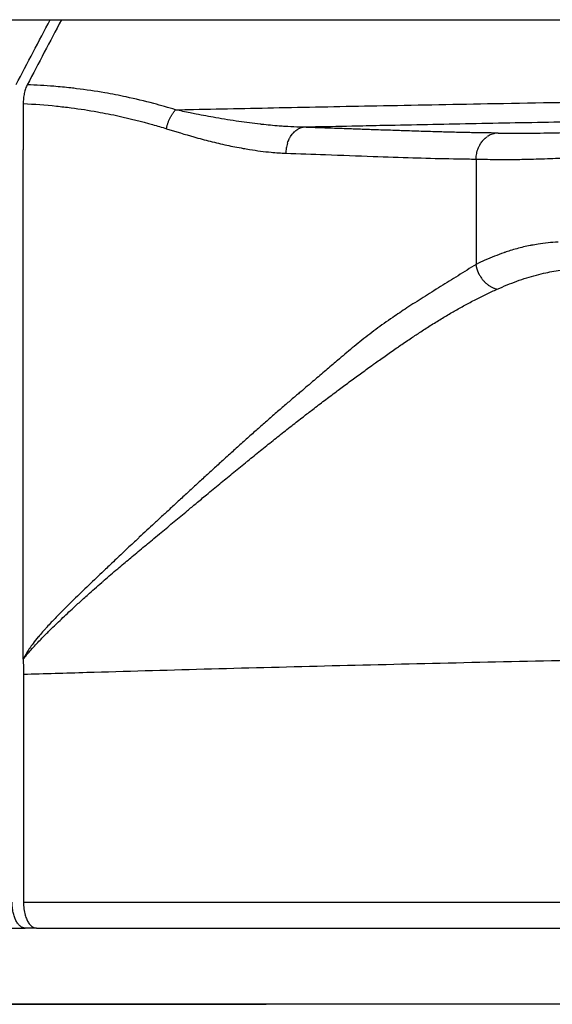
# Model space of a CAD drawing. Header units: millimetres. Extents: x -3355 to -830, y -2775 to -1049.
# Tile 10 of 103: x -2733 to -2712, y -2721 to -2684. Entities that reach past the tile are written whole.
import ezdxf

# ---------------------------------------------------------------- set-up
doc = ezdxf.new("R2010")
doc.units = ezdxf.units.MM
doc.layers.add('Make2D$Visible$Curvas', color=7, linetype='Continuous')

msp = doc.modelspace()

# ---------------------------------------------------------------- linework, layer by layer
at = {"layer": 'Make2D$Visible$Curvas', "color": 8, "lineweight": -3, "true_color": 0x7f7f7f}
for points, weights in [([(-2773.431, -2683.578), (-2773.431, -2683.578), (-2695.345, -2683.578)], [1, 0.707106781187, 1]), ([(-2746.886, -2721.365), (-2736.634, -2721.365), (-2723.239, -2721.365)], [0.853553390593, 0.853553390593, 0.887325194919])]:
    msp.add_rational_spline(points, weights, degree=2, dxfattribs=at)
at = {"layer": 'Make2D$Visible$Curvas', "color": 253, "lineweight": -3, "true_color": 0x98aaaf}
for points, degree in [([(-2732.842, -2686.06), (-2732.406, -2685.231), (-2731.969, -2684.401), (-2731.533, -2683.57)], 3), ([(-2731.104, -2683.578), (-2731.54, -2684.408), (-2731.977, -2685.238), (-2732.412, -2686.067)], 3), ([(-2732.568, -2686.793), (-2732.568, -2688.561)], 1), ([(-2732.568, -2708.123), (-2732.568, -2688.561)], 1), ([(-2715.171, -2688.921), (-2715.172, -2692.963)], 1), ([(-2731.824, -2707.069), (-2731.88, -2707.133), (-2731.933, -2707.195), (-2731.984, -2707.256)], 3), ([(-2732.562, -2708.707), (-2732.562, -2717.439)], 1), ([(-2732.06, -2718.439), (-2732.495, -2718.439)], 1)]:
    msp.add_open_spline(points, degree=degree, dxfattribs=at)
for points, knots in [([(-2732.412, -2686.067), (-2732.437, -2686.113), (-2732.459, -2686.164), (-2732.498, -2686.275), (-2732.514, -2686.335), (-2732.541, -2686.461), (-2732.552, -2686.526), (-2732.565, -2686.659), (-2732.568, -2686.726), (-2732.568, -2686.793)], [0, 0, 0, 0, 0.2014915, 0.2014915, 0.4068343, 0.4068343, 0.6125943, 0.6125943, 0.8136588, 0.8136588, 0.8136588, 0.8136588]), ([(-2730.736, -2686.192), (-2730.956, -2686.167), (-2731.175, -2686.146), (-2731.394, -2686.128), (-2731.735, -2686.1), (-2732.074, -2686.08), (-2732.412, -2686.067)], [5.150961, 5.150961, 5.150961, 5.150961, 5.954645, 5.954645, 5.954645, 7.179212, 7.179212, 7.179212, 7.179212]), ([(-2726.715, -2687.03), (-2726.996, -2686.943), (-2727.277, -2686.863), (-2727.558, -2686.788), (-2727.91, -2686.695), (-2728.262, -2686.611), (-2728.614, -2686.536), (-2728.888, -2686.478), (-2729.162, -2686.425), (-2729.435, -2686.378), (-2729.797, -2686.315), (-2730.158, -2686.262), (-2730.519, -2686.218), (-2730.592, -2686.209), (-2730.664, -2686.2), (-2730.736, -2686.192)], [-7.179212, -7.179212, -7.179212, -7.179212, -6.05709, -6.05709, -6.05709, -4.685788, -4.685788, -4.685788, -3.642685, -3.642685, -3.642685, -2.292888, -2.292888, -2.292888, -2.028252, -2.028252, -2.028252, -2.028252]), ([(-2726.715, -2687.03), (-2726.559, -2687.027), (-2726.402, -2687.023), (-2726.245, -2687.02), (-2725.087, -2686.995), (-2723.916, -2686.971), (-2722.733, -2686.947), (-2721.498, -2686.922), (-2720.249, -2686.897), (-2718.99, -2686.873), (-2717.584, -2686.846), (-2716.165, -2686.819), (-2714.734, -2686.793), (-2713.105, -2686.763), (-2711.462, -2686.733), (-2709.807, -2686.705), (-2709.558, -2686.7), (-2709.308, -2686.696), (-2709.058, -2686.692), (-2707.433, -2686.664), (-2705.799, -2686.637), (-2704.157, -2686.611), (-2703.429, -2686.599), (-2702.7, -2686.588), (-2701.97, -2686.577), (-2700.54, -2686.555), (-2699.107, -2686.534), (-2697.672, -2686.515), (-2696.831, -2686.503), (-2695.989, -2686.492), (-2695.148, -2686.482), (-2695.05, -2686.48), (-2694.953, -2686.479), (-2694.856, -2686.478), (-2693.321, -2686.459), (-2691.786, -2686.441), (-2690.255, -2686.425), (-2688.935, -2686.411), (-2687.618, -2686.397), (-2686.305, -2686.385), (-2684.809, -2686.371), (-2683.317, -2686.358), (-2681.834, -2686.346), (-2681.409, -2686.342), (-2680.985, -2686.339), (-2680.561, -2686.336)], [-143.250093, -143.250093, -143.250093, -143.250093, -142.734314, -142.734314, -142.734314, -138.927344, -138.927344, -138.927344, -134.948717, -134.948717, -134.948717, -130.507214, -130.507214, -130.507214, -125.448011, -125.448011, -125.448011, -124.685488, -124.685488, -124.685488, -119.726058, -119.726058, -119.726058, -117.526726, -117.526726, -117.526726, -113.219044, -113.219044, -113.219044, -110.693847, -110.693847, -110.693847, -110.402212, -110.402212, -110.402212, -105.796029, -105.796029, -105.796029, -101.828343, -101.828343, -101.828343, -97.305806, -97.305806, -97.305806, -96.010038, -96.010038, -96.010038, -96.010038]), ([(-2732.568, -2686.793), (-2732.144, -2686.811), (-2731.719, -2686.842), (-2731.294, -2686.886), (-2731.105, -2686.906), (-2730.917, -2686.928), (-2730.728, -2686.952), (-2730.39, -2686.996), (-2730.053, -2687.048), (-2729.715, -2687.108), (-2729.439, -2687.157), (-2729.163, -2687.211), (-2728.888, -2687.271), (-2728.457, -2687.366), (-2728.028, -2687.474), (-2727.601, -2687.596), (-2727.423, -2687.647), (-2727.244, -2687.7), (-2727.066, -2687.756)], [0, 0, 0, 0, 1.540275, 1.540275, 1.540275, 2.235692, 2.235692, 2.235692, 3.499197, 3.499197, 3.499197, 4.552843, 4.552843, 4.552843, 6.234803, 6.234803, 6.234803, 6.951244, 6.951244, 6.951244, 6.951244]), ([(-2721.801, -2687.699), (-2721.886, -2687.697), (-2721.972, -2687.695), (-2722.058, -2687.692), (-2722.21, -2687.686), (-2722.363, -2687.679), (-2722.517, -2687.669), (-2722.59, -2687.664), (-2722.663, -2687.659), (-2722.736, -2687.653), (-2722.961, -2687.636), (-2723.186, -2687.615), (-2723.412, -2687.59), (-2723.433, -2687.588), (-2723.453, -2687.586), (-2723.473, -2687.583), (-2723.741, -2687.553), (-2724.011, -2687.518), (-2724.282, -2687.478), (-2724.577, -2687.435), (-2724.875, -2687.386), (-2725.174, -2687.334), (-2725.423, -2687.29), (-2725.674, -2687.243), (-2725.925, -2687.193), (-2726.004, -2687.178), (-2726.083, -2687.162), (-2726.162, -2687.146), (-2726.346, -2687.108), (-2726.53, -2687.07), (-2726.715, -2687.03)], [0, 0, 0, 0, 0.339102, 0.339102, 0.339102, 0.941965, 0.941965, 0.941965, 1.229157, 1.229157, 1.229157, 2.108534, 2.108534, 2.108534, 2.187788, 2.187788, 2.187788, 3.23083, 3.23083, 3.23083, 4.373692, 4.373692, 4.373692, 5.32928, 5.32928, 5.32928, 5.629919, 5.629919, 5.629919, 6.329276, 6.329276, 6.329276, 6.329276]), ([(-2699.194, -2687.296), (-2699.27, -2687.297), (-2699.347, -2687.298), (-2699.423, -2687.299), (-2699.82, -2687.305), (-2700.215, -2687.311), (-2700.608, -2687.317), (-2701.003, -2687.323), (-2701.397, -2687.329), (-2701.789, -2687.335), (-2702.183, -2687.341), (-2702.574, -2687.348), (-2702.966, -2687.354), (-2703.357, -2687.36), (-2703.748, -2687.366), (-2704.14, -2687.372), (-2704.211, -2687.373), (-2704.283, -2687.374), (-2704.355, -2687.376), (-2704.746, -2687.382), (-2705.137, -2687.388), (-2705.529, -2687.394), (-2705.918, -2687.401), (-2706.308, -2687.407), (-2706.7, -2687.413), (-2707.09, -2687.42), (-2707.481, -2687.426), (-2707.875, -2687.433), (-2708.265, -2687.439), (-2708.657, -2687.446), (-2709.052, -2687.453), (-2709.204, -2687.455), (-2709.357, -2687.458), (-2709.511, -2687.461), (-2709.717, -2687.464), (-2709.925, -2687.468), (-2710.134, -2687.471), (-2710.673, -2687.481), (-2711.219, -2687.49), (-2711.769, -2687.5), (-2712.327, -2687.51), (-2712.89, -2687.521), (-2713.458, -2687.531), (-2714.026, -2687.542), (-2714.598, -2687.553), (-2715.174, -2687.564), (-2715.723, -2687.575), (-2716.275, -2687.585), (-2716.83, -2687.596), (-2717.38, -2687.607), (-2717.933, -2687.619), (-2718.488, -2687.63), (-2718.834, -2687.637), (-2719.181, -2687.644), (-2719.528, -2687.651), (-2720.079, -2687.663), (-2720.631, -2687.674), (-2721.184, -2687.686), (-2721.39, -2687.69), (-2721.595, -2687.694), (-2721.801, -2687.699)], [27.560204, 27.560204, 27.560204, 27.560204, 27.790427, 27.790427, 27.790427, 28.977251, 28.977251, 28.977251, 30.162181, 30.162181, 30.162181, 31.343677, 31.343677, 31.343677, 32.524566, 32.524566, 32.524566, 32.741846, 32.741846, 32.741846, 33.924868, 33.924868, 33.924868, 35.108741, 35.108741, 35.108741, 36.299508, 36.299508, 36.299508, 37.495169, 37.495169, 37.495169, 37.961931, 37.961931, 37.961931, 38.59726, 38.59726, 38.59726, 40.268606, 40.268606, 40.268606, 42.00257, 42.00257, 42.00257, 43.773145, 43.773145, 43.773145, 45.491787, 45.491787, 45.491787, 47.224391, 47.224391, 47.224391, 48.317208, 48.317208, 48.317208, 50.06806, 50.06806, 50.06806, 50.724026, 50.724026, 50.724026, 50.724026]), ([(-2727.066, -2687.756), (-2726.706, -2687.87), (-2726.355, -2687.974), (-2726.016, -2688.069), (-2725.803, -2688.129), (-2725.595, -2688.184), (-2725.391, -2688.235), (-2725.173, -2688.29), (-2724.96, -2688.34), (-2724.751, -2688.385), (-2724.539, -2688.431), (-2724.331, -2688.473), (-2724.126, -2688.509), (-2724.042, -2688.524), (-2723.957, -2688.538), (-2723.874, -2688.552), (-2723.593, -2688.596), (-2723.318, -2688.632), (-2723.05, -2688.657), (-2722.857, -2688.675), (-2722.667, -2688.688), (-2722.481, -2688.694)], [-6.42106, -6.42106, -6.42106, -6.42106, -4.992752, -4.992752, -4.992752, -4.1325, -4.1325, -4.1325, -3.243184, -3.243184, -3.243184, -2.365554, -2.365554, -2.365554, -2.007497, -2.007497, -2.007497, -0.82836, -0.82836, -0.82836, 0, 0, 0, 0]), ([(-2722.417, -2688.306), (-2722.408, -2688.277), (-2722.397, -2688.249), (-2722.386, -2688.221), (-2722.375, -2688.194), (-2722.363, -2688.167), (-2722.35, -2688.142), (-2722.343, -2688.127), (-2722.335, -2688.114), (-2722.328, -2688.1), (-2722.313, -2688.073), (-2722.296, -2688.046), (-2722.279, -2688.021), (-2722.274, -2688.013), (-2722.268, -2688.005), (-2722.263, -2687.998), (-2722.248, -2687.978), (-2722.233, -2687.958), (-2722.217, -2687.94), (-2722.198, -2687.918), (-2722.179, -2687.897), (-2722.158, -2687.878), (-2722.156, -2687.876), (-2722.153, -2687.873), (-2722.151, -2687.871), (-2722.132, -2687.854), (-2722.113, -2687.837), (-2722.093, -2687.822), (-2722.073, -2687.807), (-2722.053, -2687.794), (-2722.033, -2687.781), (-2722.021, -2687.774), (-2722.009, -2687.768), (-2721.997, -2687.761), (-2721.996, -2687.761), (-2721.994, -2687.76), (-2721.993, -2687.759)], [0.3995153, 0.3995153, 0.3995153, 0.3995153, 0.4930595, 0.4930595, 0.4930595, 0.5860306, 0.5860306, 0.5860306, 0.6365849, 0.6365849, 0.6365849, 0.7395337, 0.7395337, 0.7395337, 0.770745, 0.770745, 0.770745, 0.8553239, 0.8553239, 0.8553239, 0.9554726, 0.9554726, 0.9554726, 0.9678121, 0.9678121, 0.9678121, 1.0605935, 1.0605935, 1.0605935, 1.1515333, 1.1515333, 1.1515333, 1.2036568, 1.2036568, 1.2036568, 1.2099985, 1.2099985, 1.2099985, 1.2099985]), ([(-2721.801, -2687.699), (-2721.822, -2687.702), (-2721.843, -2687.706), (-2721.865, -2687.711), (-2721.887, -2687.716), (-2721.908, -2687.723), (-2721.931, -2687.732), (-2721.951, -2687.739), (-2721.972, -2687.749), (-2721.993, -2687.759)], [0, 0, 0, 0, 0.0882606, 0.0882606, 0.0882606, 0.1800613, 0.1800613, 0.1800613, 0.2690519, 0.2690519, 0.2690519, 0.2690519]), ([(-2714.33, -2687.921), (-2714.511, -2687.92), (-2714.691, -2687.917), (-2714.871, -2687.915), (-2714.934, -2687.914), (-2714.998, -2687.913), (-2715.062, -2687.912), (-2715.253, -2687.909), (-2715.443, -2687.905), (-2715.63, -2687.901), (-2715.829, -2687.897), (-2716.025, -2687.892), (-2716.218, -2687.887), (-2716.31, -2687.885), (-2716.401, -2687.882), (-2716.492, -2687.88), (-2716.607, -2687.877), (-2716.72, -2687.873), (-2716.832, -2687.87), (-2716.953, -2687.866), (-2717.072, -2687.863), (-2717.19, -2687.859), (-2717.31, -2687.855), (-2717.429, -2687.852), (-2717.548, -2687.848), (-2717.668, -2687.844), (-2717.788, -2687.84), (-2717.908, -2687.836), (-2718, -2687.833), (-2718.092, -2687.83), (-2718.184, -2687.827), (-2718.305, -2687.823), (-2718.428, -2687.818), (-2718.551, -2687.814), (-2718.674, -2687.81), (-2718.798, -2687.806), (-2718.925, -2687.801), (-2718.994, -2687.799), (-2719.063, -2687.796), (-2719.133, -2687.794), (-2719.313, -2687.788), (-2719.497, -2687.781), (-2719.686, -2687.775), (-2719.869, -2687.768), (-2720.057, -2687.761), (-2720.248, -2687.755), (-2720.439, -2687.748), (-2720.634, -2687.741), (-2720.831, -2687.734), (-2721.027, -2687.727), (-2721.225, -2687.72), (-2721.425, -2687.712), (-2721.55, -2687.708), (-2721.675, -2687.703), (-2721.801, -2687.699)], [0, 0, 0, 0, 1.033778, 1.033778, 1.033778, 1.393997, 1.393997, 1.393997, 2.448839, 2.448839, 2.448839, 3.514523, 3.514523, 3.514523, 4.003087, 4.003087, 4.003087, 4.601795, 4.601795, 4.601795, 5.223038, 5.223038, 5.223038, 5.83194, 5.83194, 5.83194, 6.435628, 6.435628, 6.435628, 6.891361, 6.891361, 6.891361, 7.489334, 7.489334, 7.489334, 8.087741, 8.087741, 8.087741, 8.417517, 8.417517, 8.417517, 9.279459, 9.279459, 9.279459, 10.141892, 10.141892, 10.141892, 11.023233, 11.023233, 11.023233, 11.906632, 11.906632, 11.906632, 12.459695, 12.459695, 12.459695, 12.459695]), ([(-2714.33, -2687.921), (-2714.361, -2687.922), (-2714.393, -2687.925), (-2714.425, -2687.931), (-2714.449, -2687.934), (-2714.473, -2687.94), (-2714.497, -2687.946), (-2714.529, -2687.954), (-2714.561, -2687.965), (-2714.592, -2687.978), (-2714.617, -2687.988), (-2714.642, -2687.999), (-2714.666, -2688.012), (-2714.693, -2688.027), (-2714.719, -2688.043), (-2714.745, -2688.06)], [0, 0, 0, 0, 0.1105675, 0.1105675, 0.1105675, 0.1953619, 0.1953619, 0.1953619, 0.3098443, 0.3098443, 0.3098443, 0.401861, 0.401861, 0.401861, 0.5048128, 0.5048128, 0.5048128, 0.5048128]), ([(-2714.33, -2687.921), (-2714.04, -2687.924), (-2713.75, -2687.925), (-2713.461, -2687.925), (-2713.065, -2687.924), (-2712.669, -2687.921), (-2712.273, -2687.914)], [0, 0, 0, 0, 1.712205, 1.712205, 1.712205, 4.054176, 4.054176, 4.054176, 4.054176]), ([(-2712.273, -2687.914), (-2712.224, -2687.913), (-2712.174, -2687.912), (-2712.125, -2687.911), (-2711.731, -2687.904), (-2711.338, -2687.894), (-2710.944, -2687.88), (-2710.596, -2687.869), (-2710.248, -2687.855), (-2709.9, -2687.839), (-2709.782, -2687.833), (-2709.664, -2687.827), (-2709.545, -2687.821)], [4.503587, 4.503587, 4.503587, 4.503587, 4.800185, 4.800185, 4.800185, 7.16397, 7.16397, 7.16397, 9.25246, 9.25246, 9.25246, 9.963485, 9.963485, 9.963485, 9.963485]), ([(-2722.42, -2688.314), (-2722.43, -2688.346), (-2722.438, -2688.378), (-2722.446, -2688.41), (-2722.453, -2688.442), (-2722.459, -2688.474), (-2722.464, -2688.505), (-2722.469, -2688.537), (-2722.473, -2688.569), (-2722.476, -2688.601), (-2722.479, -2688.633), (-2722.48, -2688.664), (-2722.481, -2688.694)], [1.0890875, 1.0890875, 1.0890875, 1.0890875, 1.1905313, 1.1905313, 1.1905313, 1.2886032, 1.2886032, 1.2886032, 1.3856012, 1.3856012, 1.3856012, 1.4790504, 1.4790504, 1.4790504, 1.4790504]), ([(-2715.171, -2688.921), (-2715.171, -2688.902), (-2715.17, -2688.883), (-2715.169, -2688.864), (-2715.168, -2688.828), (-2715.164, -2688.792), (-2715.159, -2688.756), (-2715.154, -2688.725), (-2715.148, -2688.695), (-2715.141, -2688.664), (-2715.133, -2688.628), (-2715.123, -2688.592), (-2715.111, -2688.557), (-2715.107, -2688.545), (-2715.102, -2688.532), (-2715.098, -2688.52), (-2715.086, -2688.49), (-2715.073, -2688.46), (-2715.059, -2688.431), (-2715.051, -2688.414), (-2715.042, -2688.398), (-2715.033, -2688.381), (-2715.028, -2688.373), (-2715.024, -2688.364), (-2715.018, -2688.356), (-2715.006, -2688.335), (-2714.993, -2688.314), (-2714.979, -2688.295), (-2714.965, -2688.274), (-2714.95, -2688.254), (-2714.934, -2688.235), (-2714.928, -2688.228), (-2714.922, -2688.22), (-2714.916, -2688.213), (-2714.899, -2688.194), (-2714.883, -2688.176), (-2714.865, -2688.159), (-2714.848, -2688.143), (-2714.831, -2688.127), (-2714.813, -2688.112), (-2714.811, -2688.11), (-2714.808, -2688.108), (-2714.805, -2688.106), (-2714.788, -2688.091), (-2714.769, -2688.077), (-2714.751, -2688.064)], [0, 0, 0, 0, 0.056343, 0.056343, 0.056343, 0.165327, 0.165327, 0.165327, 0.259575, 0.259575, 0.259575, 0.371823, 0.371823, 0.371823, 0.412292, 0.412292, 0.412292, 0.512043, 0.512043, 0.512043, 0.569653, 0.569653, 0.569653, 0.600591, 0.600591, 0.600591, 0.676392, 0.676392, 0.676392, 0.755827, 0.755827, 0.755827, 0.786422, 0.786422, 0.786422, 0.865896, 0.865896, 0.865896, 0.942002, 0.942002, 0.942002, 0.953033, 0.953033, 0.953033, 1.02884, 1.02884, 1.02884, 1.02884]), ([(-2722.481, -2688.694), (-2721.962, -2688.713), (-2721.455, -2688.732), (-2720.959, -2688.751), (-2720.331, -2688.774), (-2719.721, -2688.797), (-2719.131, -2688.818), (-2719.069, -2688.82), (-2719.008, -2688.823), (-2718.946, -2688.825), (-2718.419, -2688.843), (-2717.908, -2688.86), (-2717.415, -2688.874), (-2717.369, -2688.875), (-2717.324, -2688.877), (-2717.28, -2688.878), (-2716.796, -2688.892), (-2716.328, -2688.903), (-2715.878, -2688.911), (-2715.637, -2688.915), (-2715.402, -2688.918), (-2715.171, -2688.921)], [0, 0, 0, 0, 2.280478, 2.280478, 2.280478, 5.175602, 5.175602, 5.175602, 5.480301, 5.480301, 5.480301, 8.087085, 8.087085, 8.087085, 8.325224, 8.325224, 8.325224, 10.896639, 10.896639, 10.896639, 12.269168, 12.269168, 12.269168, 12.269168]), ([(-2715.171, -2688.921), (-2714.882, -2688.928), (-2714.593, -2688.932), (-2714.304, -2688.934), (-2714.057, -2688.935), (-2713.81, -2688.935), (-2713.563, -2688.932), (-2713.365, -2688.929), (-2713.167, -2688.925), (-2712.969, -2688.92), (-2712.685, -2688.912), (-2712.401, -2688.902), (-2712.118, -2688.892), (-2712.065, -2688.89), (-2712.012, -2688.888), (-2711.959, -2688.886), (-2711.897, -2688.884), (-2711.835, -2688.882), (-2711.774, -2688.879), (-2711.422, -2688.866), (-2711.069, -2688.852), (-2710.718, -2688.837), (-2710.597, -2688.831), (-2710.477, -2688.826), (-2710.357, -2688.82)], [0, 0, 0, 0, 1.719465, 1.719465, 1.719465, 3.188945, 3.188945, 3.188945, 4.366835, 4.366835, 4.366835, 6.055618, 6.055618, 6.055618, 6.370413, 6.370413, 6.370413, 6.738192, 6.738192, 6.738192, 8.83313, 8.83313, 8.83313, 9.548225, 9.548225, 9.548225, 9.548225]), ([(-2712.028, -2692.106), (-2712.157, -2692.113), (-2712.285, -2692.123), (-2712.412, -2692.137), (-2712.541, -2692.15), (-2712.669, -2692.167), (-2712.796, -2692.187), (-2712.88, -2692.2), (-2712.965, -2692.215), (-2713.048, -2692.231), (-2713.063, -2692.234), (-2713.077, -2692.237), (-2713.091, -2692.239), (-2713.177, -2692.257), (-2713.263, -2692.275), (-2713.348, -2692.295), (-2713.434, -2692.315), (-2713.519, -2692.337), (-2713.604, -2692.36), (-2713.69, -2692.384), (-2713.775, -2692.408), (-2713.86, -2692.435), (-2713.928, -2692.456), (-2713.997, -2692.478), (-2714.065, -2692.502), (-2714.082, -2692.507), (-2714.098, -2692.513), (-2714.114, -2692.519), (-2714.232, -2692.56), (-2714.351, -2692.604), (-2714.472, -2692.652), (-2714.591, -2692.7), (-2714.712, -2692.751), (-2714.833, -2692.805), (-2714.945, -2692.855), (-2715.059, -2692.908), (-2715.172, -2692.963)], [0, 0, 0, 0, 0.76148, 0.76148, 0.76148, 1.524007, 1.524007, 1.524007, 2.027219, 2.027219, 2.027219, 2.112413, 2.112413, 2.112413, 2.62537, 2.62537, 2.62537, 3.137444, 3.137444, 3.137444, 3.650883, 3.650883, 3.650883, 4.062528, 4.062528, 4.062528, 4.161199, 4.161199, 4.161199, 4.882507, 4.882507, 4.882507, 5.615049, 5.615049, 5.615049, 6.30577, 6.30577, 6.30577, 6.30577]), ([(-2715.172, -2692.963), (-2715.406, -2693.11), (-2715.638, -2693.254), (-2715.866, -2693.396), (-2716.095, -2693.538), (-2716.319, -2693.677), (-2716.539, -2693.814), (-2716.767, -2693.956), (-2716.989, -2694.095), (-2717.204, -2694.231), (-2717.42, -2694.367), (-2717.629, -2694.501), (-2717.829, -2694.631), (-2718.02, -2694.756), (-2718.203, -2694.878), (-2718.377, -2694.997)], [-6.182637, -6.182637, -6.182637, -6.182637, -4.766227, -4.766227, -4.766227, -3.440348, -3.440348, -3.440348, -2.168861, -2.168861, -2.168861, -1.004159, -1.004159, -1.004159, 0, 0, 0, 0]), ([(-2714.361, -2693.914), (-2714.112, -2693.801), (-2713.862, -2693.699), (-2713.611, -2693.609), (-2713.483, -2693.563), (-2713.355, -2693.52), (-2713.227, -2693.48), (-2712.982, -2693.404), (-2712.737, -2693.339), (-2712.491, -2693.285), (-2712.39, -2693.263), (-2712.29, -2693.243), (-2712.19, -2693.225), (-2711.962, -2693.184), (-2711.733, -2693.152), (-2711.504, -2693.131), (-2711.386, -2693.12), (-2711.269, -2693.111), (-2711.151, -2693.106)], [0, 0, 0, 0, 1.438539, 1.438539, 1.438539, 2.169202, 2.169202, 2.169202, 3.566544, 3.566544, 3.566544, 4.135282, 4.135282, 4.135282, 5.425721, 5.425721, 5.425721, 6.091318, 6.091318, 6.091318, 6.091318]), ([(-2717.704, -2695.817), (-2717.586, -2695.738), (-2717.467, -2695.659), (-2717.346, -2695.58), (-2717.21, -2695.491), (-2717.072, -2695.402), (-2716.932, -2695.314), (-2716.796, -2695.228), (-2716.658, -2695.142), (-2716.519, -2695.057), (-2716.382, -2694.974), (-2716.243, -2694.891), (-2716.102, -2694.81), (-2716.073, -2694.793), (-2716.045, -2694.777), (-2716.016, -2694.76), (-2715.88, -2694.682), (-2715.742, -2694.605), (-2715.603, -2694.53), (-2715.467, -2694.456), (-2715.329, -2694.383), (-2715.189, -2694.311), (-2715.052, -2694.241), (-2714.913, -2694.172), (-2714.774, -2694.105), (-2714.637, -2694.039), (-2714.499, -2693.976), (-2714.361, -2693.914)], [0, 0, 0, 0, 0.630099, 0.630099, 0.630099, 1.366876, 1.366876, 1.366876, 2.108664, 2.108664, 2.108664, 2.863046, 2.863046, 2.863046, 3.01877, 3.01877, 3.01877, 3.771572, 3.771572, 3.771572, 4.533678, 4.533678, 4.533678, 5.307719, 5.307719, 5.307719, 6.086436, 6.086436, 6.086436, 6.086436]), ([(-2718.377, -2694.997), (-2718.49, -2695.075), (-2718.6, -2695.152), (-2718.707, -2695.228), (-2718.817, -2695.306), (-2718.923, -2695.384), (-2719.026, -2695.46), (-2719.133, -2695.54), (-2719.237, -2695.618), (-2719.337, -2695.696), (-2719.439, -2695.775), (-2719.539, -2695.853), (-2719.635, -2695.93), (-2719.736, -2696.011), (-2719.834, -2696.091), (-2719.928, -2696.169), (-2720.026, -2696.25), (-2720.121, -2696.33), (-2720.214, -2696.408), (-2720.31, -2696.489), (-2720.403, -2696.568), (-2720.494, -2696.646), (-2720.52, -2696.668), (-2720.545, -2696.689), (-2720.57, -2696.71), (-2720.717, -2696.836), (-2720.859, -2696.957), (-2720.996, -2697.074), (-2721.157, -2697.211), (-2721.309, -2697.341), (-2721.452, -2697.463), (-2721.642, -2697.625), (-2721.815, -2697.771), (-2721.965, -2697.899), (-2722.014, -2697.94), (-2722.06, -2697.979), (-2722.105, -2698.017), (-2722.164, -2698.067), (-2722.22, -2698.114), (-2722.274, -2698.16), (-2722.332, -2698.209), (-2722.388, -2698.257), (-2722.444, -2698.305), (-2722.501, -2698.353), (-2722.558, -2698.402), (-2722.617, -2698.453), (-2722.674, -2698.502), (-2722.733, -2698.554), (-2722.796, -2698.608), (-2722.856, -2698.661), (-2722.919, -2698.716), (-2722.988, -2698.776), (-2723.046, -2698.827), (-2723.107, -2698.881), (-2723.171, -2698.938), (-2723.284, -2699.037), (-2723.406, -2699.145), (-2723.537, -2699.261), (-2723.655, -2699.365), (-2723.779, -2699.476), (-2723.91, -2699.592), (-2724.033, -2699.703), (-2724.162, -2699.818), (-2724.295, -2699.938), (-2724.421, -2700.051), (-2724.551, -2700.167), (-2724.683, -2700.287), (-2724.756, -2700.353), (-2724.83, -2700.42), (-2724.905, -2700.488), (-2725.024, -2700.596), (-2725.144, -2700.706), (-2725.265, -2700.816), (-2725.385, -2700.927), (-2725.506, -2701.037), (-2725.626, -2701.147), (-2725.747, -2701.258), (-2725.867, -2701.368), (-2725.986, -2701.477), (-2726.108, -2701.589), (-2726.228, -2701.699), (-2726.345, -2701.807), (-2726.466, -2701.919), (-2726.584, -2702.027), (-2726.697, -2702.131), (-2726.759, -2702.188), (-2726.82, -2702.244), (-2726.879, -2702.299), (-2726.996, -2702.407), (-2727.107, -2702.509), (-2727.213, -2702.606), (-2727.323, -2702.709), (-2727.428, -2702.805), (-2727.527, -2702.898), (-2727.63, -2702.993), (-2727.727, -2703.083), (-2727.819, -2703.168), (-2727.922, -2703.264), (-2728.018, -2703.354), (-2728.11, -2703.44), (-2728.121, -2703.45), (-2728.132, -2703.46), (-2728.142, -2703.47), (-2728.214, -2703.537), (-2728.283, -2703.601), (-2728.351, -2703.665), (-2728.421, -2703.73), (-2728.489, -2703.794), (-2728.559, -2703.859), (-2728.628, -2703.924), (-2728.698, -2703.99), (-2728.772, -2704.06), (-2728.842, -2704.125), (-2728.914, -2704.194), (-2728.992, -2704.268), (-2729.065, -2704.337), (-2729.143, -2704.412), (-2729.227, -2704.491), (-2729.285, -2704.546), (-2729.345, -2704.603), (-2729.408, -2704.663), (-2729.5, -2704.75), (-2729.596, -2704.842), (-2729.695, -2704.936), (-2729.789, -2705.025), (-2729.885, -2705.118), (-2729.983, -2705.211), (-2730.079, -2705.303), (-2730.177, -2705.396), (-2730.273, -2705.489), (-2730.371, -2705.583), (-2730.467, -2705.676), (-2730.561, -2705.768), (-2730.659, -2705.862), (-2730.753, -2705.954), (-2730.843, -2706.043), (-2730.854, -2706.053), (-2730.864, -2706.064), (-2730.874, -2706.074), (-2730.986, -2706.185), (-2731.091, -2706.29), (-2731.19, -2706.39), (-2731.297, -2706.499), (-2731.397, -2706.603), (-2731.49, -2706.702), (-2731.549, -2706.765), (-2731.606, -2706.825), (-2731.659, -2706.885)], [-22.635003, -22.635003, -22.635003, -22.635003, -22.03639, -22.03639, -22.03639, -21.459579, -21.459579, -21.459579, -20.899886, -20.899886, -20.899886, -20.364319, -20.364319, -20.364319, -19.837956, -19.837956, -19.837956, -19.327127, -19.327127, -19.327127, -18.828102, -18.828102, -18.828102, -18.693868, -18.693868, -18.693868, -17.942099, -17.942099, -17.942099, -17.147072, -17.147072, -17.147072, -16.264099, -16.264099, -16.264099, -16.025341, -16.025341, -16.025341, -15.736312, -15.736312, -15.736312, -15.44792, -15.44792, -15.44792, -15.154803, -15.154803, -15.154803, -14.851589, -14.851589, -14.851589, -14.526719, -14.526719, -14.526719, -14.217242, -14.217242, -14.217242, -13.60316, -13.60316, -13.60316, -12.97965, -12.97965, -12.97965, -12.337573, -12.337573, -12.337573, -11.695913, -11.695913, -11.695913, -11.329889, -11.329889, -11.329889, -10.737484, -10.737484, -10.737484, -10.145405, -10.145405, -10.145405, -9.559311, -9.559311, -9.559311, -8.977118, -8.977118, -8.977118, -8.407888, -8.407888, -8.407888, -8.114773, -8.114773, -8.114773, -7.579828, -7.579828, -7.579828, -7.077111, -7.077111, -7.077111, -6.611965, -6.611965, -6.611965, -6.148197, -6.148197, -6.148197, -6.097373, -6.097373, -6.097373, -5.766128, -5.766128, -5.766128, -5.436888, -5.436888, -5.436888, -5.100263, -5.100263, -5.100263, -4.752494, -4.752494, -4.752494, -4.380392, -4.380392, -4.380392, -4.095468, -4.095468, -4.095468, -3.644597, -3.644597, -3.644597, -3.19214, -3.19214, -3.19214, -2.736937, -2.736937, -2.736937, -2.285168, -2.285168, -2.285168, -1.842718, -1.842718, -1.842718, -1.793669, -1.793669, -1.793669, -1.29507, -1.29507, -1.29507, -0.814824, -0.814824, -0.814824, -0.545722, -0.545722, -0.545722, -0.545722]), ([(-2731.661, -2707.12), (-2731.618, -2707.076), (-2731.574, -2707.033), (-2731.529, -2706.989), (-2731.393, -2706.855), (-2731.25, -2706.717), (-2731.1, -2706.575), (-2730.95, -2706.432), (-2730.794, -2706.286), (-2730.63, -2706.135), (-2730.523, -2706.037), (-2730.412, -2705.936), (-2730.299, -2705.833), (-2730.239, -2705.779), (-2730.178, -2705.724), (-2730.116, -2705.669), (-2730.106, -2705.66), (-2730.096, -2705.651), (-2730.086, -2705.642), (-2729.916, -2705.49), (-2729.739, -2705.334), (-2729.555, -2705.173), (-2729.521, -2705.144), (-2729.488, -2705.115), (-2729.454, -2705.086), (-2729.289, -2704.943), (-2729.118, -2704.796), (-2728.94, -2704.646), (-2728.863, -2704.58), (-2728.784, -2704.514), (-2728.704, -2704.447), (-2728.563, -2704.329), (-2728.419, -2704.208), (-2728.27, -2704.085), (-2728.191, -2704.018), (-2728.11, -2703.951), (-2728.028, -2703.882), (-2727.871, -2703.752), (-2727.711, -2703.619), (-2727.547, -2703.482), (-2727.454, -2703.406), (-2727.361, -2703.328), (-2727.266, -2703.249), (-2727.104, -2703.114), (-2726.937, -2702.975), (-2726.767, -2702.834), (-2726.603, -2702.697), (-2726.435, -2702.558), (-2726.263, -2702.415), (-2726.153, -2702.323), (-2726.041, -2702.23), (-2725.927, -2702.136), (-2725.795, -2702.027), (-2725.661, -2701.915), (-2725.525, -2701.803), (-2725.36, -2701.666), (-2725.192, -2701.527), (-2725.02, -2701.385), (-2724.862, -2701.255), (-2724.702, -2701.124), (-2724.538, -2700.989), (-2724.374, -2700.855), (-2724.207, -2700.719), (-2724.037, -2700.58), (-2724.006, -2700.555), (-2723.974, -2700.53), (-2723.943, -2700.504), (-2723.784, -2700.375), (-2723.623, -2700.245), (-2723.458, -2700.112), (-2723.298, -2699.984), (-2723.135, -2699.853), (-2722.97, -2699.721), (-2722.894, -2699.661), (-2722.818, -2699.6), (-2722.741, -2699.539), (-2722.581, -2699.412), (-2722.418, -2699.284), (-2722.252, -2699.154), (-2722.107, -2699.04), (-2721.96, -2698.925), (-2721.81, -2698.809), (-2721.691, -2698.717), (-2721.57, -2698.624), (-2721.449, -2698.531), (-2721.301, -2698.418), (-2721.15, -2698.303), (-2720.998, -2698.188), (-2720.85, -2698.076), (-2720.7, -2697.963), (-2720.547, -2697.849), (-2720.524, -2697.832), (-2720.501, -2697.814), (-2720.478, -2697.797), (-2720.336, -2697.691), (-2720.192, -2697.584), (-2720.047, -2697.477), (-2719.904, -2697.372), (-2719.761, -2697.266), (-2719.615, -2697.16), (-2719.472, -2697.056), (-2719.327, -2696.951), (-2719.18, -2696.846), (-2719.134, -2696.813), (-2719.088, -2696.78), (-2719.042, -2696.746), (-2718.901, -2696.646), (-2718.759, -2696.545), (-2718.616, -2696.444), (-2718.475, -2696.345), (-2718.333, -2696.246), (-2718.19, -2696.147), (-2718.17, -2696.134), (-2718.15, -2696.12), (-2718.13, -2696.106), (-2717.99, -2696.01), (-2717.847, -2695.913), (-2717.704, -2695.817)], [-22.177315, -22.177315, -22.177315, -22.177315, -21.975786, -21.975786, -21.975786, -21.31164, -21.31164, -21.31164, -20.589616, -20.589616, -20.589616, -20.084196, -20.084196, -20.084196, -19.805411, -19.805411, -19.805411, -19.759947, -19.759947, -19.759947, -18.952746, -18.952746, -18.952746, -18.800454, -18.800454, -18.800454, -18.024749, -18.024749, -18.024749, -17.669151, -17.669151, -17.669151, -17.015378, -17.015378, -17.015378, -16.648775, -16.648775, -16.648775, -15.919181, -15.919181, -15.919181, -15.492296, -15.492296, -15.492296, -14.728124, -14.728124, -14.728124, -13.953143, -13.953143, -13.953143, -13.43225, -13.43225, -13.43225, -12.807552, -12.807552, -12.807552, -12.017777, -12.017777, -12.017777, -11.261326, -11.261326, -11.261326, -10.469331, -10.469331, -10.469331, -10.320801, -10.320801, -10.320801, -9.550357, -9.550357, -9.550357, -8.76989, -8.76989, -8.76989, -8.402734, -8.402734, -8.402734, -7.616933, -7.616933, -7.616933, -6.90031, -6.90031, -6.90031, -6.31399, -6.31399, -6.31399, -5.578066, -5.578066, -5.578066, -4.837357, -4.837357, -4.837357, -4.722357, -4.722357, -4.722357, -4.006913, -4.006913, -4.006913, -3.284758, -3.284758, -3.284758, -2.550567, -2.550567, -2.550567, -2.315405, -2.315405, -2.315405, -1.585662, -1.585662, -1.585662, -0.849093, -0.849093, -0.849093, -0.746003, -0.746003, -0.746003, 0, 0, 0, 0]), ([(-2732.568, -2708.123), (-2732.523, -2708.06), (-2732.475, -2707.999), (-2732.424, -2707.939), (-2732.374, -2707.878), (-2732.321, -2707.817), (-2732.266, -2707.756), (-2732.157, -2707.633), (-2732.041, -2707.509), (-2731.918, -2707.381), (-2731.895, -2707.357), (-2731.871, -2707.333), (-2731.848, -2707.309), (-2731.787, -2707.246), (-2731.725, -2707.183), (-2731.661, -2707.12)], [0, 0, 0, 0, 0.251214, 0.251214, 0.251214, 0.513461, 0.513461, 0.513461, 1.073417, 1.073417, 1.073417, 1.184166, 1.184166, 1.184166, 1.481994, 1.481994, 1.481994, 1.481994]), ([(-2731.659, -2706.885), (-2731.69, -2706.919), (-2731.72, -2706.952), (-2731.75, -2706.985), (-2731.775, -2707.013), (-2731.8, -2707.041), (-2731.824, -2707.069)], [22.0892805, 22.0892805, 22.0892805, 22.0892805, 22.2435267, 22.2435267, 22.2435267, 22.3611057, 22.3611057, 22.3611057, 22.3611057]), ([(-2731.984, -2707.256), (-2731.986, -2707.259), (-2731.988, -2707.262), (-2731.991, -2707.265), (-2732.062, -2707.351), (-2732.129, -2707.434), (-2732.189, -2707.514), (-2732.284, -2707.639), (-2732.365, -2707.756), (-2732.431, -2707.864), (-2732.489, -2707.958), (-2732.535, -2708.044), (-2732.568, -2708.123)], [0, 0, 0, 0, 0.012373, 0.012373, 0.012373, 0.358124, 0.358124, 0.358124, 0.812665, 0.812665, 0.812665, 1.119897, 1.119897, 1.119897, 1.119897]), ([(-2620.285, -2708.687), (-2620.293, -2708.671), (-2620.351, -2708.612), (-2620.628, -2708.512), (-2621.314, -2708.39), (-2622.333, -2708.274), (-2623.685, -2708.166), (-2625.363, -2708.065), (-2627.359, -2707.972), (-2629.661, -2707.887), (-2632.261, -2707.812), (-2635.146, -2707.746), (-2638.303, -2707.689), (-2641.719, -2707.643), (-2645.377, -2707.606), (-2649.261, -2707.58), (-2653.353, -2707.564), (-2657.636, -2707.558), (-2662.089, -2707.563), (-2666.692, -2707.579), (-2671.425, -2707.604), (-2676.266, -2707.64), (-2681.193, -2707.687), (-2686.184, -2707.742), (-2691.216, -2707.808), (-2696.267, -2707.883), (-2701.32, -2707.967), (-2706.362, -2708.06), (-2711.352, -2708.161), (-2716.246, -2708.27), (-2721.012, -2708.385), (-2725.646, -2708.506), (-2729.483, -2708.614), (-2731.757, -2708.683), (-2732.562, -2708.707)], [-155.925551, -155.925551, -155.925551, -155.925551, -154.130303, -149.134973, -144.130398, -139.098116, -134.046477, -128.991948, -123.938988, -118.887718, -113.83627, -108.7841, -103.732018, -98.680504, -93.629271, -88.577957, -83.52652, -78.47508, -73.42376, -68.372529, -63.321034, -58.268967, -53.216785, -48.16531, -43.114091, -38.061145, -33.006799, -27.936687, -22.835446, -17.780915, -12.784593, -7.78507, -2.785534, 0, 0, 0, 0]), ([(-2732.568, -2708.123), (-2732.566, -2708.22), (-2732.565, -2708.316), (-2732.562, -2708.511), (-2732.562, -2708.609), (-2732.562, -2708.707)], [-0.5846634, -0.5846634, -0.5846634, -0.5846634, -0.293848, -0.293848, 0, 0, 0, 0]), ([(-2732.495, -2718.439), (-2732.525, -2718.439), (-2732.557, -2718.434), (-2732.589, -2718.421), (-2732.621, -2718.409), (-2732.652, -2718.39), (-2732.68, -2718.368), (-2732.71, -2718.344), (-2732.739, -2718.314), (-2732.768, -2718.276), (-2732.798, -2718.238), (-2732.825, -2718.192), (-2732.848, -2718.146), (-2732.868, -2718.106), (-2732.889, -2718.058), (-2732.906, -2718.007), (-2732.925, -2717.952), (-2732.941, -2717.893), (-2732.954, -2717.836), (-2732.967, -2717.776), (-2732.977, -2717.711), (-2732.984, -2717.642), (-2732.991, -2717.574), (-2732.995, -2717.503), (-2732.995, -2717.439)], [-1.573295, -1.573295, -1.573295, -1.573295, -1.382187, -1.382187, -1.382187, -1.192884, -1.192884, -1.192884, -0.993569, -0.993569, -0.993569, -0.786845, -0.786845, -0.786845, -0.604335, -0.604335, -0.604335, -0.408532, -0.408532, -0.408532, -0.204862, -0.204862, -0.204862, 0, 0, 0, 0]), ([(-2732.562, -2717.439), (-2732.562, -2717.522), (-2732.556, -2717.615), (-2732.544, -2717.701), (-2732.533, -2717.787), (-2732.517, -2717.862), (-2732.495, -2717.939), (-2732.477, -2718.002), (-2732.454, -2718.062), (-2732.431, -2718.114), (-2732.41, -2718.159), (-2732.389, -2718.198), (-2732.363, -2718.237), (-2732.332, -2718.284), (-2732.297, -2718.325), (-2732.263, -2718.354), (-2732.233, -2718.381), (-2732.2, -2718.403), (-2732.165, -2718.418), (-2732.131, -2718.432), (-2732.096, -2718.439), (-2732.065, -2718.439)], [-1.574189, -1.574189, -1.574189, -1.574189, -1.308393, -1.308393, -1.308393, -1.049885, -1.049885, -1.049885, -0.832069, -0.832069, -0.832069, -0.648864, -0.648864, -0.648864, -0.415859, -0.415859, -0.415859, -0.208587, -0.208587, -0.208587, -0.005938, -0.005938, -0.005938, -0.005938])]:
    msp.add_open_spline(points, degree=3, knots=knots, dxfattribs=at)
for points, weights in [([(-2727.066, -2687.756), (-2726.987, -2687.317), (-2726.715, -2687.03)], [1, 0.909775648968, 1]), ([(-2715.053, -2693.347), (-2715.147, -2693.163), (-2715.172, -2692.963)], [0.904582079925, 0.931491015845, 1]), ([(-2715.053, -2693.347), (-2714.816, -2693.813), (-2714.361, -2693.914)], [0.904582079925, 0.842861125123, 1]), ([(-2732.562, -2717.439), (-2725.044, -2717.439), (-2716.743, -2717.439)], [1, 0.970074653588, 0.953601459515]), ([(-2716.743, -2717.439), (-2716.528, -2717.439), (-2716.311, -2717.439)], [0.953601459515, 0.953180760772, 0.952768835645]), ([(-2716.311, -2717.439), (-2706.043, -2717.439), (-2695.345, -2717.439)], [0.952768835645, 0.933600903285, 0.933430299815]), ([(-2769.278, -2718.439), (-2769.278, -2718.439), (-2732.495, -2718.439)], [1, 0.866868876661, 1])]:
    msp.add_rational_spline(points, weights, degree=2, dxfattribs=at)
msp.add_rational_spline([(-2732.062, -2718.439), (-2695.134, -2718.439), (-2658.278, -2718.439), (-2621.422, -2718.439), (-2621.279, -2718.439)], [1, 0.86686876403, 1, 0.86686876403, 1], degree=2, knots=[0, 0, 0, 77.242618, 77.242618, 154.485237, 154.485237, 154.485237], dxfattribs=at)
at = {"layer": 'Make2D$Visible$Curvas', "color": 8, "lineweight": -3, "true_color": 0x7f7f7f}
for points in [[(-2723.239, -2721.365), (-2732.042, -2721.365), (-2748.233, -2721.365), (-2764.439, -2721.365), (-2770.134, -2721.365), (-2764.439, -2721.365), (-2748.233, -2721.365), (-2732.042, -2721.365), (-2723.239, -2721.365)], [(-2695.345, -2721.365), (-2704.925, -2721.365), (-2714.436, -2721.365), (-2723.239, -2721.365)]]:
    msp.add_open_spline(points, degree=3, dxfattribs=at)

doc.saveas('drawing.dxf')
